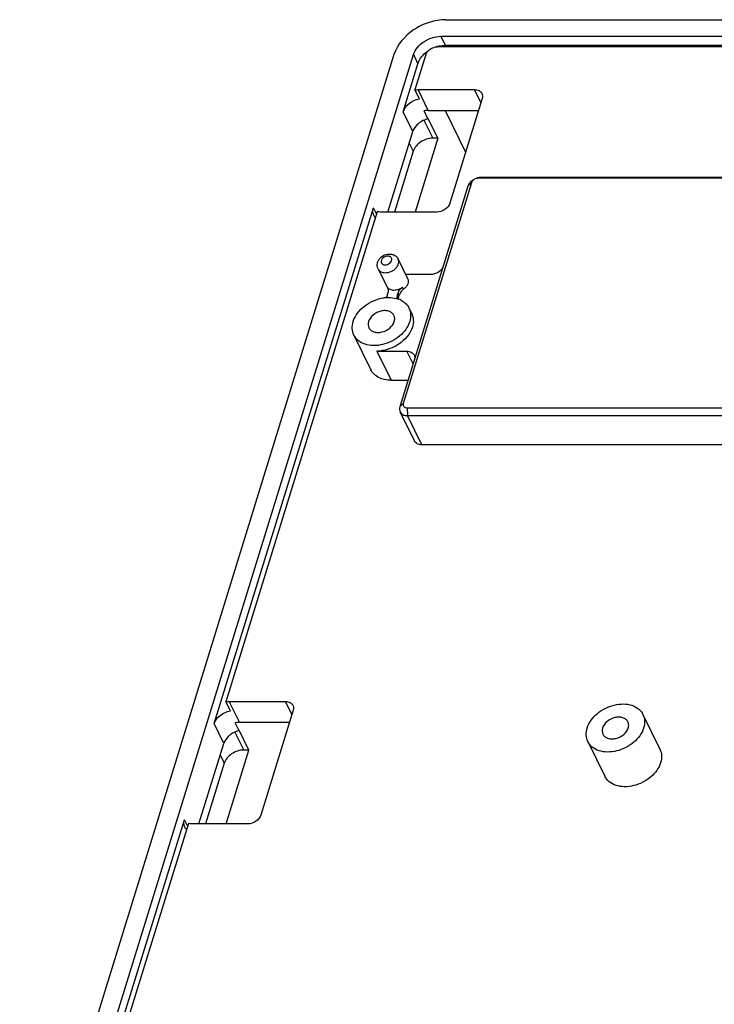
# Model space of a CAD drawing. Header units: millimetres. Extents: x 4152 to 5131, y 2288 to 2980.
# Tile 4 of 14: x 4289 to 4351, y 2417 to 2505. Entities that reach past the tile are written whole.
import ezdxf

# ---------------------------------------------------------------- set-up
doc = ezdxf.new("R2010")
doc.units = ezdxf.units.MM

msp = doc.modelspace()

# ---------------------------------------------------------------- linework, layer by layer
at = {"color": 7, "linetype": 'Continuous'}
for p, q in [((4327.418, 2504.883), (4476.63, 2504.883)), ((4326.958, 2503.394), (4327.355, 2502.586)), ((4326.958, 2503.394), (4476.17, 2503.394)), ((4384.62, 2502.454), (4326.668, 2502.454)), ((4327.355, 2502.586), (4384.838, 2502.586)), ((4322.766, 2501.749), (4283.551, 2374.85)), ((4285.301, 2374.85), (4324.516, 2501.749)), ((4324.516, 2501.749), (4324.912, 2500.941)), ((4325.621, 2501.749), (4324.645, 2498.592)), ((4323.581, 2496.633), (4324.912, 2500.941)), ((4325.042, 2497.784), (4324.645, 2498.592)), ((4325.844, 2496.751), (4324.929, 2498.616)), ((4324.929, 2498.616), (4329.995, 2498.616)), ((4330.56, 2497.464), (4329.995, 2498.616)), ((4330.674, 2497.833), (4327.769, 2488.433)), ((4324.45, 2494.861), (4323.581, 2496.633)), ((4325.813, 2495.994), (4325.463, 2496.709)), ((4325.844, 2496.751), (4330.34, 2496.751)), ((4327.355, 2496.751), (4329.186, 2493.019)), ((4325.445, 2495.874), (4326.235, 2494.265)), ((4325.827, 2496.036), (4325.813, 2495.994)), ((4326.696, 2494.265), (4325.827, 2496.036)), ((4322.222, 2487.649), (4324.45, 2494.861)), ((4324.13, 2493.825), (4324.491, 2493.09)), ((4326.696, 2494.265), (4324.652, 2487.649)), ((4326.696, 2494.265), (4326.235, 2494.265)), ((4324.491, 2493.09), (4322.809, 2487.649)), ((4329.71, 2490.277), (4323.598, 2470.498)), ((4329.71, 2490.277), (4329.402, 2489.967)), ((4330.291, 2490.669), (4330.565, 2490.75)), ((4369.114, 2490.669), (4330.291, 2490.669)), ((4369.388, 2490.75), (4330.565, 2490.75)), ((4329.402, 2489.967), (4323.29, 2470.187)), ((4306.636, 2441.8), (4320.918, 2488.016)), ((4321.271, 2487.673), (4307.701, 2443.759)), ((4321.184, 2487.475), (4320.918, 2488.016)), ((4326.606, 2487.649), (4321.54, 2487.649)), ((4323.137, 2483.433), (4323.991, 2481.693)), ((4321.342, 2482.552), (4322.191, 2480.839)), ((4326.03, 2482.035), (4323.823, 2482.035)), ((4322.151, 2480.92), (4322.198, 2480.843)), ((4322.221, 2480.402), (4322.163, 2480.214)), ((4323.084, 2480.214), (4323.142, 2480.402)), ((4323.234, 2480.216), (4323.142, 2480.402)), ((4323.624, 2480.734), (4323.533, 2480.92)), ((4323.084, 2480.214), (4323.176, 2480.028)), ((4323.176, 2480.028), (4323.234, 2480.216)), ((4324.108, 2479.044), (4324.352, 2478.547)), ((4319.171, 2476.621), (4320.696, 2473.513)), ((4321.218, 2475.181), (4322.499, 2472.57)), ((4321.218, 2475.181), (4323.912, 2475.181)), ((4324.477, 2474.03), (4323.912, 2475.181)), ((4322.499, 2472.57), (4324.026, 2472.57)), ((4323.598, 2470.498), (4323.29, 2470.187)), ((4324.594, 2467.136), (4323.313, 2469.747)), ((4323.937, 2470.107), (4323.969, 2469.404)), ((4323.937, 2470.107), (4362.76, 2470.107)), ((4325.25, 2466.793), (4323.969, 2469.404)), ((4323.969, 2469.404), (4362.791, 2469.404)), ((4364.073, 2466.793), (4325.25, 2466.793)), ((4308.097, 2442.951), (4307.701, 2443.759)), ((4308.9, 2441.918), (4307.984, 2443.783)), ((4307.984, 2443.783), (4313.05, 2443.783)), ((4313.615, 2442.631), (4313.05, 2443.783)), ((4313.729, 2443), (4310.824, 2433.6)), ((4345.089, 2442.619), (4346.614, 2439.511)), ((4307.506, 2440.029), (4306.636, 2441.8)), ((4308.869, 2441.161), (4308.518, 2441.876)), ((4308.9, 2441.918), (4313.395, 2441.918)), ((4308.501, 2441.042), (4309.291, 2439.432)), ((4308.869, 2441.161), (4308.882, 2441.204)), ((4309.751, 2439.432), (4308.882, 2441.204)), ((4305.277, 2432.817), (4307.506, 2440.029)), ((4340.152, 2440.196), (4341.677, 2437.088)), ((4307.185, 2438.992), (4307.546, 2438.257)), ((4307.707, 2432.817), (4309.751, 2439.432)), ((4309.751, 2439.432), (4309.291, 2439.432)), ((4307.546, 2438.257), (4305.865, 2432.817)), ((4290.902, 2390.884), (4303.974, 2433.184)), ((4304.326, 2432.84), (4291.966, 2392.843)), ((4304.239, 2432.642), (4303.974, 2433.184)), ((4309.661, 2432.817), (4304.595, 2432.817))]:
    msp.add_line(p, q, dxfattribs=at)
for centre, radius, start, end in [((4327.415, 2499.815), 2.776, 105.72531, 107.60205), ((4321.724, 2480.61), 0.528, 13.99228, 26.09887), ((4322.32, 2476.712), 3.276, 95.13863, 98.16236), ((4322.406, 2477.736), 2.241, 71.16712, 75.01945), ((4322.455, 2477.878), 2.091, 66.64348, 71.17415), ((4322.529, 2478.048), 1.906, 59.99462, 66.67285)]:
    msp.add_arc(centre, radius, start, end, dxfattribs=at)
for points, knots in [([(4327.418, 2504.883), (4326.917, 2504.883), (4325.89, 2504.704), (4324.115, 2503.853), (4323.044, 2502.651), (4322.766, 2501.749)], [0, 0, 0, 0, 0.254912, 0.51963, 1, 1, 1, 1]), ([(4324.516, 2501.749), (4324.662, 2502.223), (4325.224, 2502.854), (4326.156, 2503.301), (4326.695, 2503.394), (4326.958, 2503.394)], [0, 0, 0, 0, 0.48037, 0.745075, 1, 1, 1, 1]), ([(4325.621, 2501.749), (4325.684, 2501.952), (4325.999, 2502.31), (4326.44, 2502.454), (4326.668, 2502.454)], [0, 0, 0, 0, 0.483018, 1, 1, 1, 1]), ([(4326.663, 2502.487), (4326.721, 2502.503), (4326.947, 2502.559), (4327.181, 2502.586), (4327.355, 2502.586)], [0, 0, 0, 0, 0.256852, 1, 1, 1, 1]), ([(4324.912, 2500.941), (4324.929, 2500.996), (4325.012, 2501.221), (4325.14, 2501.428), (4325.254, 2501.571)], [0, 0, 0, 0, 0.238072, 1, 1, 1, 1]), ([(4325.254, 2501.571), (4325.294, 2501.621), (4325.467, 2501.821), (4325.672, 2501.993), (4325.838, 2502.104)], [0, 0, 0, 0, 0.243553, 1, 1, 1, 1]), ([(4329.995, 2498.616), (4330.133, 2498.616), (4330.396, 2498.57), (4330.598, 2498.38), (4330.651, 2498.273)], [0, 0, 0, 0, 0.536489, 1, 1, 1, 1]), ([(4330.651, 2498.273), (4330.682, 2498.208), (4330.719, 2498.058), (4330.697, 2497.907), (4330.674, 2497.833)], [0, 0, 0, 0, 0.483016, 1, 1, 1, 1]), ([(4323.581, 2496.633), (4323.671, 2496.926), (4324.1, 2497.461), (4324.711, 2497.73), (4325.042, 2497.784)], [0, 0, 0, 0, 0.477364, 1, 1, 1, 1]), ([(4325.844, 2496.751), (4325.813, 2496.751), (4325.685, 2496.748), (4325.557, 2496.729), (4325.463, 2496.709)], [0, 0, 0, 0, 0.244569, 1, 1, 1, 1]), ([(4325.106, 2495.689), (4325.027, 2495.635), (4324.748, 2495.416), (4324.527, 2495.11), (4324.45, 2494.861)], [0, 0, 0, 0, 0.268823, 1, 1, 1, 1]), ([(4325.813, 2495.994), (4325.751, 2495.98), (4325.502, 2495.912), (4325.267, 2495.797), (4325.106, 2495.689)], [0, 0, 0, 0, 0.247777, 1, 1, 1, 1]), ([(4326.235, 2494.265), (4325.856, 2494.265), (4325.121, 2494.023), (4324.595, 2493.428), (4324.491, 2493.09)], [0, 0, 0, 0, 0.51698, 1, 1, 1, 1]), ([(4329.564, 2490.266), (4329.546, 2490.243), (4329.479, 2490.151), (4329.427, 2490.047), (4329.402, 2489.967)], [0, 0, 0, 0, 0.262301, 1, 1, 1, 1]), ([(4329.843, 2490.52), (4329.816, 2490.502), (4329.714, 2490.428), (4329.623, 2490.339), (4329.564, 2490.266)], [0, 0, 0, 0, 0.25625, 1, 1, 1, 1]), ([(4329.93, 2490.554), (4329.904, 2490.536), (4329.81, 2490.463), (4329.736, 2490.361), (4329.71, 2490.277)], [0, 0, 0, 0, 0.268718, 1, 1, 1, 1]), ([(4330.291, 2490.669), (4330.261, 2490.669), (4330.133, 2490.658), (4330.01, 2490.608), (4329.93, 2490.554)], [0, 0, 0, 0, 0.241652, 1, 1, 1, 1]), ([(4330.565, 2490.75), (4330.535, 2490.75), (4330.409, 2490.744), (4330.285, 2490.719), (4330.194, 2490.69)], [0, 0, 0, 0, 0.242167, 1, 1, 1, 1]), ([(4327.769, 2488.433), (4327.699, 2488.207), (4327.349, 2487.81), (4326.859, 2487.649), (4326.606, 2487.649)], [0, 0, 0, 0, 0.483018, 1, 1, 1, 1]), ([(4320.953, 2487.356), (4320.905, 2487.453), (4320.85, 2487.678), (4320.884, 2487.905), (4320.918, 2488.016)], [0, 0, 0, 0, 0.482568, 1, 1, 1, 1]), ([(4322.693, 2483.826), (4322.788, 2483.791), (4322.966, 2483.688), (4323.093, 2483.523), (4323.137, 2483.433)], [0, 0, 0, 0, 0.500964, 1, 1, 1, 1]), ([(4321.804, 2483.549), (4321.737, 2483.495), (4321.629, 2483.372), (4321.589, 2483.132), (4321.735, 2482.941), (4321.888, 2482.912), (4321.966, 2482.912)], [0, 0, 0, 0, 0.282553, 0.519819, 0.741719, 1, 1, 1, 1]), ([(4322.208, 2483.695), (4322.173, 2483.695), (4322.028, 2483.681), (4321.889, 2483.617), (4321.804, 2483.549)], [0, 0, 0, 0, 0.242323, 1, 1, 1, 1]), ([(4321.966, 2482.912), (4322.11, 2482.912), (4322.383, 2483.01), (4322.558, 2483.264), (4322.563, 2483.391)], [0, 0, 0, 0, 0.530161, 1, 1, 1, 1]), ([(4321.997, 2482.209), (4322.172, 2482.209), (4322.524, 2482.293), (4322.951, 2482.585), (4323.174, 2482.945), (4323.202, 2483.24), (4323.166, 2483.374), (4323.137, 2483.433)], [0, 0, 0, 0, 0.270896, 0.54555, 0.789849, 0.898024, 1, 1, 1, 1]), ([(4322.563, 2483.391), (4322.565, 2483.432), (4322.55, 2483.516), (4322.442, 2483.658), (4322.299, 2483.695), (4322.208, 2483.695)], [0, 0, 0, 0, 0.237045, 0.471559, 1, 1, 1, 1]), ([(4321.342, 2482.552), (4321.394, 2482.445), (4321.596, 2482.256), (4321.86, 2482.209), (4321.997, 2482.209)], [0, 0, 0, 0, 0.463543, 1, 1, 1, 1]), ([(4327.193, 2482.819), (4327.123, 2482.593), (4326.773, 2482.196), (4326.282, 2482.035), (4326.03, 2482.035)], [0, 0, 0, 0, 0.483018, 1, 1, 1, 1]), ([(4323.991, 2481.693), (4324.027, 2481.621), (4324.064, 2481.451), (4324.008, 2481.188), (4323.857, 2480.937), (4323.709, 2480.797), (4323.624, 2480.734)], [0, 0, 0, 0, 0.216992, 0.452492, 0.714858, 1, 1, 1, 1]), ([(4322.151, 2480.92), (4322.214, 2480.834), (4322.407, 2480.692), (4322.639, 2480.655), (4322.76, 2480.655)], [0, 0, 0, 0, 0.466614, 1, 1, 1, 1]), ([(4322.76, 2480.655), (4322.827, 2480.655), (4323.101, 2480.68), (4323.366, 2480.796), (4323.533, 2480.92)], [0, 0, 0, 0, 0.242449, 1, 1, 1, 1]), ([(4323.142, 2480.402), (4323.157, 2480.451), (4323.243, 2480.653), (4323.398, 2480.82), (4323.533, 2480.92)], [0, 0, 0, 0, 0.232685, 1, 1, 1, 1]), ([(4323.624, 2480.734), (4323.577, 2480.699), (4323.411, 2480.558), (4323.281, 2480.368), (4323.234, 2480.216)], [0, 0, 0, 0, 0.268166, 1, 1, 1, 1]), ([(4319.106, 2477.833), (4319.276, 2478.38), (4319.884, 2479.127), (4320.929, 2479.731), (4321.544, 2479.91), (4321.855, 2479.954)], [0, 0, 0, 0, 0.475953, 0.739581, 1, 1, 1, 1]), ([(4322.027, 2479.974), (4322.11, 2479.982), (4322.431, 2479.998), (4322.756, 2479.963), (4322.985, 2479.901)], [0, 0, 0, 0, 0.26082, 1, 1, 1, 1]), ([(4322.163, 2480.214), (4322.156, 2480.192), (4322.123, 2480.099), (4322.073, 2480.013), (4322.029, 2479.952)], [0, 0, 0, 0, 0.239352, 1, 1, 1, 1]), ([(4323.084, 2479.831), (4323.073, 2479.86), (4323.041, 2479.986), (4323.055, 2480.12), (4323.084, 2480.214)], [0, 0, 0, 0, 0.240556, 1, 1, 1, 1]), ([(4323.145, 2479.806), (4323.143, 2479.861), (4323.151, 2479.937), (4323.17, 2480.009), (4323.176, 2480.028)], [0, 0, 0, 0, 0.742038, 1, 1, 1, 1]), ([(4323.482, 2479.698), (4323.617, 2479.62), (4323.863, 2479.432), (4324.042, 2479.178), (4324.108, 2479.044)], [0, 0, 0, 0, 0.510644, 1, 1, 1, 1]), ([(4322.761, 2478.383), (4322.719, 2478.47), (4322.588, 2478.631), (4322.3, 2478.777), (4321.954, 2478.828), (4321.451, 2478.765), (4320.877, 2478.478), (4320.558, 2478.058), (4320.488, 2477.833)], [0, 0, 0, 0, 0.10261, 0.213519, 0.336525, 0.470427, 0.748122, 1, 1, 1, 1]), ([(4324.108, 2479.044), (4324.196, 2478.866), (4324.298, 2478.453), (4324.235, 2478.036), (4324.172, 2477.833)], [0, 0, 0, 0, 0.482773, 1, 1, 1, 1]), ([(4324.352, 2478.547), (4324.44, 2478.368), (4324.542, 2477.956), (4324.479, 2477.539), (4324.416, 2477.335)], [0, 0, 0, 0, 0.482585, 1, 1, 1, 1]), ([(4319.171, 2476.621), (4319.083, 2476.8), (4318.981, 2477.212), (4319.043, 2477.629), (4319.106, 2477.833)], [0, 0, 0, 0, 0.482773, 1, 1, 1, 1]), ([(4324.172, 2477.833), (4324.019, 2477.336), (4323.495, 2476.649), (4322.576, 2476.047), (4321.768, 2475.744), (4320.947, 2475.643), (4320.185, 2475.754), (4319.553, 2476.077), (4319.264, 2476.431), (4319.171, 2476.621)], [0, 0, 0, 0, 0.25136, 0.390681, 0.530424, 0.664081, 0.786867, 0.897558, 1, 1, 1, 1]), ([(4320.488, 2477.833), (4320.459, 2477.74), (4320.431, 2477.551), (4320.477, 2477.363), (4320.517, 2477.282)], [0, 0, 0, 0, 0.516581, 1, 1, 1, 1]), ([(4320.517, 2477.282), (4320.56, 2477.196), (4320.691, 2477.035), (4320.978, 2476.888), (4321.325, 2476.837), (4321.827, 2476.9), (4322.401, 2477.187), (4322.721, 2477.607), (4322.791, 2477.833)], [0, 0, 0, 0, 0.10261, 0.213519, 0.336525, 0.470427, 0.748122, 1, 1, 1, 1]), ([(4322.791, 2477.833), (4322.819, 2477.925), (4322.847, 2478.114), (4322.801, 2478.302), (4322.761, 2478.383)], [0, 0, 0, 0, 0.516581, 1, 1, 1, 1]), ([(4324.416, 2477.335), (4324.225, 2476.715), (4323.489, 2475.889), (4322.268, 2475.304), (4321.562, 2475.181), (4321.218, 2475.181)], [0, 0, 0, 0, 0.48037, 0.745075, 1, 1, 1, 1]), ([(4323.912, 2475.181), (4324.049, 2475.181), (4324.313, 2475.135), (4324.515, 2474.945), (4324.567, 2474.838)], [0, 0, 0, 0, 0.536489, 1, 1, 1, 1]), ([(4324.567, 2474.838), (4324.599, 2474.773), (4324.636, 2474.623), (4324.614, 2474.472), (4324.591, 2474.398)], [0, 0, 0, 0, 0.483016, 1, 1, 1, 1]), ([(4322.499, 2472.57), (4322.301, 2472.57), (4321.918, 2472.609), (4321.392, 2472.792), (4320.966, 2473.094), (4320.767, 2473.368), (4320.696, 2473.513)], [0, 0, 0, 0, 0.277838, 0.535006, 0.773139, 1, 1, 1, 1]), ([(4323.29, 2470.187), (4323.267, 2470.114), (4323.244, 2469.962), (4323.281, 2469.812), (4323.313, 2469.747)], [0, 0, 0, 0, 0.516984, 1, 1, 1, 1]), ([(4323.313, 2469.747), (4323.365, 2469.64), (4323.567, 2469.451), (4323.831, 2469.404), (4323.969, 2469.404)], [0, 0, 0, 0, 0.463513, 1, 1, 1, 1]), ([(4323.598, 2470.498), (4323.583, 2470.45), (4323.572, 2470.349), (4323.663, 2470.158), (4323.833, 2470.107), (4323.937, 2470.107)], [0, 0, 0, 0, 0.249216, 0.482607, 1, 1, 1, 1]), ([(4325.25, 2466.793), (4325.112, 2466.793), (4324.848, 2466.84), (4324.647, 2467.029), (4324.594, 2467.136)], [0, 0, 0, 0, 0.536489, 1, 1, 1, 1]), ([(4313.05, 2443.783), (4313.188, 2443.783), (4313.452, 2443.737), (4313.653, 2443.547), (4313.706, 2443.44)], [0, 0, 0, 0, 0.536489, 1, 1, 1, 1]), ([(4313.706, 2443.44), (4313.738, 2443.375), (4313.775, 2443.225), (4313.752, 2443.074), (4313.729, 2443)], [0, 0, 0, 0, 0.483016, 1, 1, 1, 1]), ([(4340.087, 2441.408), (4340.241, 2441.905), (4340.765, 2442.591), (4341.684, 2443.194), (4342.491, 2443.496), (4343.312, 2443.598), (4344.075, 2443.487), (4344.707, 2443.164), (4344.996, 2442.81), (4345.089, 2442.619)], [0, 0, 0, 0, 0.25136, 0.390681, 0.530424, 0.664081, 0.786867, 0.897558, 1, 1, 1, 1]), ([(4306.636, 2441.8), (4306.727, 2442.093), (4307.155, 2442.628), (4307.766, 2442.897), (4308.097, 2442.951)], [0, 0, 0, 0, 0.477364, 1, 1, 1, 1]), ([(4343.742, 2441.959), (4343.7, 2442.045), (4343.569, 2442.206), (4343.281, 2442.353), (4342.935, 2442.403), (4342.433, 2442.341), (4341.858, 2442.053), (4341.539, 2441.634), (4341.469, 2441.408)], [0, 0, 0, 0, 0.10261, 0.213519, 0.336525, 0.470427, 0.748122, 1, 1, 1, 1]), ([(4345.089, 2442.619), (4345.177, 2442.441), (4345.279, 2442.028), (4345.216, 2441.611), (4345.153, 2441.408)], [0, 0, 0, 0, 0.482773, 1, 1, 1, 1]), ([(4308.9, 2441.918), (4308.868, 2441.918), (4308.74, 2441.915), (4308.612, 2441.897), (4308.518, 2441.876)], [0, 0, 0, 0, 0.244569, 1, 1, 1, 1]), ([(4343.772, 2441.408), (4343.8, 2441.5), (4343.828, 2441.69), (4343.782, 2441.877), (4343.742, 2441.959)], [0, 0, 0, 0, 0.516581, 1, 1, 1, 1]), ([(4308.162, 2440.856), (4308.082, 2440.802), (4307.803, 2440.583), (4307.582, 2440.277), (4307.506, 2440.029)], [0, 0, 0, 0, 0.268823, 1, 1, 1, 1]), ([(4308.869, 2441.161), (4308.806, 2441.147), (4308.558, 2441.08), (4308.322, 2440.964), (4308.162, 2440.856)], [0, 0, 0, 0, 0.247777, 1, 1, 1, 1]), ([(4340.152, 2440.196), (4340.064, 2440.375), (4339.962, 2440.788), (4340.025, 2441.204), (4340.087, 2441.408)], [0, 0, 0, 0, 0.482773, 1, 1, 1, 1]), ([(4345.153, 2441.408), (4345, 2440.911), (4344.476, 2440.225), (4343.557, 2439.622), (4342.749, 2439.32), (4341.928, 2439.218), (4341.166, 2439.329), (4340.534, 2439.652), (4340.245, 2440.006), (4340.152, 2440.196)], [0, 0, 0, 0, 0.25136, 0.390681, 0.530424, 0.664081, 0.786867, 0.897558, 1, 1, 1, 1]), ([(4341.469, 2441.408), (4341.44, 2441.316), (4341.412, 2441.126), (4341.458, 2440.938), (4341.498, 2440.857)], [0, 0, 0, 0, 0.516581, 1, 1, 1, 1]), ([(4341.498, 2440.857), (4341.541, 2440.771), (4341.672, 2440.61), (4341.959, 2440.463), (4342.306, 2440.413), (4342.808, 2440.475), (4343.382, 2440.763), (4343.702, 2441.182), (4343.772, 2441.408)], [0, 0, 0, 0, 0.10261, 0.213519, 0.336525, 0.470427, 0.748122, 1, 1, 1, 1]), ([(4309.291, 2439.432), (4308.912, 2439.432), (4308.176, 2439.191), (4307.651, 2438.595), (4307.546, 2438.257)], [0, 0, 0, 0, 0.51698, 1, 1, 1, 1]), ([(4346.614, 2439.511), (4346.702, 2439.333), (4346.804, 2438.92), (4346.741, 2438.503), (4346.678, 2438.3)], [0, 0, 0, 0, 0.482644, 1, 1, 1, 1]), ([(4346.678, 2438.3), (4346.525, 2437.803), (4346.001, 2437.117), (4345.082, 2436.514), (4344.275, 2436.211), (4343.454, 2436.11), (4342.691, 2436.221), (4342.059, 2436.544), (4341.77, 2436.898), (4341.677, 2437.088)], [0, 0, 0, 0, 0.25134, 0.39067, 0.530409, 0.664069, 0.786857, 0.897548, 1, 1, 1, 1]), ([(4310.824, 2433.6), (4310.755, 2433.374), (4310.404, 2432.977), (4309.914, 2432.817), (4309.661, 2432.817)], [0, 0, 0, 0, 0.483018, 1, 1, 1, 1]), ([(4304.009, 2432.523), (4303.961, 2432.62), (4303.905, 2432.845), (4303.939, 2433.072), (4303.974, 2433.184)], [0, 0, 0, 0, 0.482568, 1, 1, 1, 1])]:
    msp.add_open_spline(points, degree=3, knots=knots, dxfattribs=at)
for points in [[(4324.645, 2498.592), (4324.739, 2498.608), (4324.834, 2498.616), (4324.929, 2498.616)], [(4321.106, 2487.143), (4321.044, 2487.205), (4320.992, 2487.277), (4320.953, 2487.356)], [(4321.54, 2487.649), (4321.45, 2487.649), (4321.36, 2487.657), (4321.271, 2487.673)], [(4321.599, 2483.59), (4321.759, 2483.732), (4321.966, 2483.832), (4322.177, 2483.868)], [(4322.177, 2483.868), (4322.237, 2483.879), (4322.299, 2483.884), (4322.361, 2483.884)], [(4322.361, 2483.884), (4322.473, 2483.884), (4322.588, 2483.865), (4322.693, 2483.826)], [(4321.342, 2482.552), (4321.266, 2482.707), (4321.246, 2482.899), (4321.282, 2483.068)], [(4321.282, 2483.068), (4321.303, 2483.165), (4321.342, 2483.259), (4321.393, 2483.344)], [(4321.393, 2483.344), (4321.448, 2483.436), (4321.519, 2483.519), (4321.599, 2483.59)], [(4322.253, 2480.589), (4322.251, 2480.526), (4322.24, 2480.463), (4322.221, 2480.402)], [(4322.236, 2480.738), (4322.248, 2480.69), (4322.254, 2480.639), (4322.253, 2480.589)], [(4307.701, 2443.759), (4307.794, 2443.775), (4307.89, 2443.783), (4307.984, 2443.783)], [(4304.595, 2432.817), (4304.505, 2432.817), (4304.415, 2432.824), (4304.326, 2432.84)], [(4304.161, 2432.31), (4304.099, 2432.372), (4304.047, 2432.444), (4304.009, 2432.523)]]:
    msp.add_open_spline(points, degree=3, dxfattribs=at)

doc.saveas('drawing.dxf')
